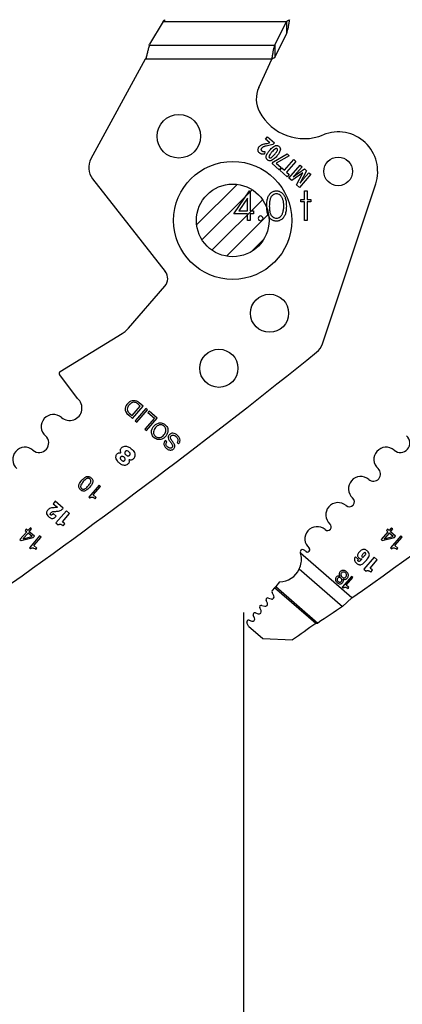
# Model space of a CAD drawing. Header units: inches. Extents: x 0.1 to 87.3, y 0.1 to 33.9.
# Tile 38 of 161: x 9.3 to 10.5, y 21.3 to 24.5. Entities that reach past the tile are written whole.
import ezdxf

# ---------------------------------------------------------------- set-up
doc = ezdxf.new("R2010")
doc.units = ezdxf.units.IN
doc.header["$MEASUREMENT"] = 0
for name, color, linetype in [('DIMENSIONS', 171, 'Continuous'), ('NOTES', 5, 'Continuous'), ('STATION_LINES', 231, 'Continuous')]:
    doc.layers.add(name, color=color, linetype=linetype)
doc.styles.add('SLDTEXTSTYLE0', font='TXT', dxfattribs={"width": 0.75})
doc.dimstyles.new('SLDDIMSTYLE3', dxfattribs={"dimtxt": 0.125, "dimasz": 0.13, "dimexe": 0, "dimexo": 0.0625, "dimgap": 0.03125, "dimtad": 0, "dimtih": 1, "dimtoh": 1, "dimdec": 4, "dimlfac": 1.333333, "dimrnd": 1e-09, "dimzin": 12, "dimdsep": 46, "dimtxsty": 'SLDTEXTSTYLE0', "dimsah": 1, "dimcen": 0.09, "dimadec": 0, "dimazin": 3, "dimtfac": 1, "dimtdec": 4, "dimtofl": 0, "dimtmove": 0, "dimatfit": 3, "dimfxl": 0, "dimfrac": 2, "dimtolj": 1, "dimtzin": 12, "dimarcsym": 0})

# ---------------------------------------------------------------- blocks, each defined once
blk = doc.blocks.new('SW_HATCH_7')
at = {"color": 0, "linetype": 'Continuous', "lineweight": 18}
for p, q in [((0, 0), (-0.1315, -0.1315)), ((0.0489, -0.0174), (-0.1141, -0.1804)), ((0.0828, -0.0498), (-0.0816, -0.2142)), ((0.1021, -0.0968), (-0.0347, -0.2336)), ((0.0869, -0.1782), (0.0468, -0.2184))]:
    blk.add_line(p, q, dxfattribs=at)
blk = doc.blocks.new('_D_6')
at = {"layer": 'DIMENSIONS'}
for p, q in [((1.8075, 22.5336), (1.8075, 18.1371)), ((31.7987, 22.2074), (31.7987, 18.1371)), ((1.8075, 18.2621), (17.0853, 18.2621)), ((31.7987, 18.2621), (17.7325, 18.2621))]:
    blk.add_line(p, q, dxfattribs=at)
for centre, start, end in [((17.3071, 18.2494), 153.4349, 206.5651), ((17.5106, 18.2494), 333.4349, 26.5651)]:
    blk.add_arc(centre, 0.2219, start, end, dxfattribs=at)
for points in [[(1.8075, 18.2621), (1.9375, 18.2421), (1.9375, 18.2821)], [(31.7987, 18.2621), (31.6687, 18.2821), (31.6687, 18.2421)]]:
    blk.add_solid(points, dxfattribs=at)
at = {"layer": 'DIMENSIONS', "insert": (17.1087, 18.3113), "char_height": 0.125, "attachment_point": 1, "style": 'SLDTEXTSTYLE0'}
blk.add_mtext('39.9883', dxfattribs=at)

msp = doc.modelspace()

# ---------------------------------------------------------------- linework, layer by layer
at = {"color": 7, "linetype": 'Continuous', "lineweight": 25}
for p, q in [((9.751965, 24.536415), (9.708283, 24.463582)), ((9.751965, 24.536415), (10.153635, 24.536415)), ((10.114809, 24.460026), (10.153635, 24.536415)), ((10.153635, 24.536415), (10.153635, 24.496483)), ((10.114809, 24.420094), (10.153635, 24.496483)), ((9.70733, 24.460026), (9.708283, 24.463582)), ((9.70733, 24.460026), (10.114809, 24.460026)), ((10.114809, 24.460026), (10.114809, 24.420094)), ((9.694378, 24.413855), (9.517517, 24.090133)), ((9.69688, 24.418433), (9.694378, 24.413855)), ((10.105574, 24.413855), (9.694378, 24.413855)), ((10.063132, 24.321719), (10.105574, 24.413855)), ((10.084731, 24.154504), (10.091275, 24.162039)), ((10.098808, 24.142279), (10.084731, 24.154504)), ((10.091275, 24.162039), (10.113866, 24.142421)), ((10.089857, 24.140357), (10.098461, 24.14188)), ((10.108454, 24.136189), (10.09101, 24.132496)), ((10.113866, 24.142421), (10.108454, 24.136189)), ((10.083197, 24.114431), (10.081898, 24.105436)), ((10.111105, 24.080483), (10.155176, 24.106546)), ((10.162337, 24.100327), (10.120013, 24.076101)), ((10.146757, 24.052678), (10.177044, 24.087555)), ((10.155176, 24.106546), (10.162337, 24.100327)), ((10.177044, 24.087555), (10.183894, 24.081606)), ((10.106222, 24.07486), (10.111105, 24.080483)), ((10.12941, 24.054723), (10.106222, 24.07486)), ((10.120013, 24.076101), (10.135954, 24.062258)), ((10.135954, 24.062258), (10.12941, 24.054723)), ((10.131479, 24.05282), (10.137978, 24.060302)), ((10.155881, 24.031629), (10.131479, 24.05282)), ((10.137978, 24.060302), (10.146757, 24.052678)), ((10.183894, 24.081606), (10.153606, 24.04673)), ((10.160854, 24.02731), (10.19764, 24.069669)), ((10.175091, 24.03106), (10.212227, 24.057001)), ((10.204032, 24.064118), (10.18662, 24.044068)), ((10.19764, 24.069669), (10.204032, 24.064118)), ((10.212227, 24.057001), (10.218507, 24.051547)), ((9.522824, 24.025438), (9.759163, 23.723242)), ((10.153606, 24.04673), (10.162379, 24.039112)), ((10.162379, 24.039112), (10.155881, 24.031629)), ((10.170183, 24.019208), (10.160854, 24.02731)), ((10.206428, 24.04455), (10.170183, 24.019208)), ((10.186077, 24.005405), (10.206561, 24.044435)), ((10.232193, 24.039662), (10.195407, 23.997303)), ((10.218507, 24.051547), (10.197438, 24.011562)), ((10.208956, 24.025281), (10.226066, 24.044983)), ((10.226066, 24.044983), (10.232193, 24.039662)), ((10.195407, 23.997303), (10.186077, 24.005405)), ((10.270145, 23.488597), (10.44302, 24.008551)), ((9.639364, 23.539013), (9.757938, 23.675552)), ((9.418068, 23.397865), (9.619345, 23.522049)), ((9.473792, 23.310376), (9.416019, 23.386965)), ((9.651264, 23.254828), (9.678137, 23.285772)), ((9.652699, 23.245752), (9.68733, 23.285629)), ((9.678137, 23.285772), (9.672257, 23.290878)), ((9.68733, 23.285629), (9.674817, 23.296496)), ((9.634621, 23.262054), (9.640657, 23.256209)), ((9.640407, 23.264409), (9.642331, 23.262585)), ((9.640657, 23.256209), (9.652699, 23.245752)), ((9.642331, 23.262585), (9.651264, 23.254828)), ((9.696274, 23.277862), (9.661643, 23.237985)), ((9.666946, 23.233379), (9.701577, 23.273257)), ((9.701577, 23.273257), (9.696274, 23.277862)), ((9.706448, 23.269022), (9.702566, 23.264552)), ((9.702566, 23.264552), (9.723676, 23.246219)), ((9.732869, 23.246077), (9.706448, 23.269022)), ((9.661643, 23.237985), (9.666946, 23.233379)), ((9.723676, 23.246219), (9.692928, 23.210812)), ((9.698239, 23.2062), (9.732869, 23.246077)), ((9.692928, 23.210812), (9.698239, 23.2062)), ((9.763985, 23.169584), (9.758958, 23.173949)), ((9.797412, 23.167009), (9.802439, 23.162643)), ((9.544292, 23.028609), (9.510809, 22.990053)), ((9.548916, 23.024593), (9.544292, 23.028609)), ((9.524924, 22.996966), (9.548916, 23.024593)), ((9.534928, 22.988279), (9.524924, 22.996966)), ((9.401858, 22.976055), (9.395125, 22.968301)), ((9.395125, 22.968301), (9.408642, 22.956562)), ((9.427677, 22.953634), (9.401858, 22.976055)), ((9.510809, 22.990053), (9.514346, 22.986981)), ((9.531721, 22.984586), (9.534928, 22.988279)), ((9.404829, 22.927992), (9.39519, 22.936363)), ((9.437893, 22.945243), (9.403828, 22.906016)), ((9.425004, 22.909589), (9.448196, 22.936295)), ((9.448196, 22.936295), (9.437893, 22.945243)), ((9.403828, 22.906016), (9.411247, 22.899573)), ((9.432424, 22.903146), (9.425004, 22.909589)), ((9.426846, 22.896723), (9.432424, 22.903146)), ((9.309167, 22.87674), (9.287065, 22.851289)), ((9.313518, 22.872961), (9.297564, 22.85459)), ((9.307498, 22.88536), (9.303948, 22.881272)), ((9.303948, 22.881272), (9.309167, 22.87674)), ((9.312715, 22.880826), (9.307498, 22.88536)), ((9.319853, 22.889044), (9.312715, 22.880826)), ((9.32646, 22.861722), (9.313518, 22.872961)), ((9.317065, 22.877045), (9.324849, 22.886009)), ((9.333975, 22.862348), (9.317065, 22.877045)), ((9.320597, 22.889803), (9.319853, 22.889044)), ((9.32445, 22.886457), (9.320597, 22.889803)), ((9.324849, 22.886009), (9.32445, 22.886457)), ((10.482917, 22.87674), (10.460815, 22.851289)), ((10.487268, 22.872961), (10.471314, 22.85459)), ((10.481248, 22.88536), (10.477698, 22.881272)), ((10.477698, 22.881272), (10.482917, 22.87674)), ((10.486465, 22.880826), (10.481248, 22.88536)), ((10.493603, 22.889044), (10.486465, 22.880826)), ((10.50021, 22.861722), (10.487268, 22.872961)), ((10.490815, 22.877045), (10.498599, 22.886009)), ((10.507725, 22.862348), (10.490815, 22.877045)), ((10.494347, 22.889803), (10.493603, 22.889044)), ((10.4982, 22.886457), (10.494347, 22.889803)), ((10.498599, 22.886009), (10.4982, 22.886457)), ((9.287065, 22.851289), (9.290763, 22.848077)), ((9.290763, 22.848077), (9.330104, 22.85789)), ((9.297248, 22.853994), (9.32646, 22.861722)), ((9.35092, 22.863465), (9.317437, 22.824909)), ((9.330104, 22.85789), (9.333975, 22.862348)), ((9.331553, 22.831824), (9.355544, 22.85945)), ((9.355544, 22.85945), (9.35092, 22.863465)), ((10.460815, 22.851289), (10.464513, 22.848077)), ((10.464513, 22.848077), (10.503854, 22.85789)), ((10.470998, 22.853994), (10.50021, 22.861722)), ((10.52467, 22.863465), (10.491187, 22.824909)), ((10.503854, 22.85789), (10.507725, 22.862348)), ((10.505303, 22.831824), (10.529294, 22.85945)), ((10.529294, 22.85945), (10.52467, 22.863465)), ((9.317437, 22.824909), (9.320974, 22.821838)), ((9.341557, 22.823136), (9.331553, 22.831824)), ((9.338349, 22.819443), (9.341557, 22.823136)), ((10.365991, 22.662077), (10.198927, 22.80716)), ((10.491187, 22.824909), (10.494724, 22.821838)), ((10.515307, 22.823136), (10.505303, 22.831824)), ((10.512099, 22.819443), (10.515307, 22.823136)), ((10.386892, 22.787246), (10.377307, 22.79557)), ((10.397846, 22.788743), (10.397957, 22.788646)), ((10.438102, 22.794076), (10.404231, 22.755074)), ((10.425288, 22.758625), (10.448348, 22.785178)), ((10.448348, 22.785178), (10.438102, 22.794076)), ((10.194717, 22.756142), (10.335501, 22.633882)), ((10.404231, 22.755074), (10.411608, 22.748668)), ((10.432666, 22.752219), (10.425288, 22.758625)), ((10.42712, 22.745833), (10.432666, 22.752219)), ((10.130741, 22.713584), (10.118155, 22.699091)), ((10.36461, 22.731738), (10.334448, 22.697007)), ((10.347161, 22.703237), (10.368773, 22.728123)), ((10.368773, 22.728123), (10.36461, 22.731738)), ((10.111865, 22.668794), (10.106203, 22.679608)), ((10.114497, 22.694879), (10.106976, 22.686219)), ((10.114497, 22.694879), (10.118155, 22.699091)), ((10.24832, 22.578663), (10.114497, 22.694879)), ((10.118155, 22.699091), (10.255287, 22.580001)), ((10.334448, 22.697007), (10.337632, 22.694242)), ((10.356174, 22.69541), (10.347161, 22.703237)), ((10.353285, 22.692083), (10.356174, 22.69541)), ((10.091185, 22.644866), (10.087044, 22.653235)), ((10.094297, 22.661425), (10.102875, 22.658407)), ((10.335501, 22.633882), (10.365991, 22.662077)), ((10.052407, 22.613337), (10.061495, 22.610389)), ((10.070406, 22.62065), (10.066197, 22.62927)), ((10.073325, 22.637479), (10.082292, 22.63457)), ((10.029993, 22.569451), (10.024326, 22.581056)), ((10.031454, 22.589264), (10.040543, 22.586316)), ((10.049454, 22.596577), (10.045278, 22.605129)), ((10.24832, 22.578663), (10.255287, 22.580001)), ((10.029993, 22.569451), (10.075749, 22.529715)), ((10.075749, 22.529715), (10.173001, 22.525131))]:
    msp.add_line(p, q, dxfattribs=at)
at = {"color": 7, "linetype": 'Continuous', "flags": 128}
for points in [[(10.033171, 23.985878), (10.034876, 23.985878), (10.034876, 23.985878), (10.034876, 23.920975), (10.034876, 23.920975), (10.045693, 23.920975), (10.045693, 23.920975), (10.045693, 23.911359), (10.045693, 23.911359), (10.034876, 23.911359), (10.034876, 23.911359), (10.034876, 23.889725), (10.034876, 23.889725), (10.026463, 23.889725), (10.026463, 23.889725), (10.026463, 23.911359), (10.026463, 23.911359), (9.981992, 23.911359), (9.981992, 23.911359), (10.033167, 23.985878)], [(10.026469, 23.920975), (10.026463, 23.96169), (10.026463, 23.96169), (9.998518, 23.920975), (9.998518, 23.920975), (10.026463, 23.920975)], [(10.08897, 23.936562), (10.089019, 23.941069), (10.089207, 23.945314), (10.089526, 23.949314), (10.089958, 23.953032), (10.090503, 23.956488), (10.091197, 23.95968), (10.092005, 23.96261), (10.092925, 23.965277), (10.093958, 23.967737), (10.095104, 23.970047), (10.096362, 23.972188), (10.097714, 23.974197), (10.09916, 23.976038), (10.1007, 23.977728), (10.102353, 23.979249), (10.104118, 23.980639), (10.105959, 23.981859), (10.107855, 23.98293), (10.10979, 23.983831), (10.111799, 23.984564), (10.113846, 23.985146), (10.11595, 23.985559), (10.118091, 23.985803), (10.120307, 23.985878), (10.120307, 23.985878), (10.122541, 23.985803), (10.124739, 23.985559), (10.126861, 23.985146), (10.128945, 23.984564), (10.130974, 23.983831), (10.132946, 23.98293), (10.13488, 23.981859), (10.136739, 23.98062), (10.138523, 23.97923), (10.140232, 23.977653), (10.141828, 23.975925), (10.143331, 23.974047), (10.144739, 23.971981), (10.146054, 23.969765), (10.147256, 23.96738), (10.148383, 23.964826), (10.149378, 23.962084), (10.150261, 23.959117), (10.150993, 23.955924), (10.151594, 23.952506), (10.152064, 23.948863), (10.152402, 23.944975), (10.152589, 23.940881), (10.152665, 23.936562), (10.152665, 23.936562), (10.152589, 23.932261), (10.152402, 23.928186), (10.152064, 23.924317), (10.151613, 23.920693), (10.151012, 23.917294), (10.15028, 23.91412), (10.149434, 23.911153), (10.148439, 23.908429), (10.147331, 23.905894), (10.146129, 23.903528), (10.144833, 23.901312), (10.143425, 23.899246), (10.141922, 23.897349), (10.140307, 23.895622), (10.138598, 23.894044), (10.136795, 23.892635), (10.134917, 23.891396), (10.132983, 23.890307), (10.130992, 23.889405), (10.128964, 23.888654), (10.12688, 23.888072), (10.124739, 23.887659), (10.122541, 23.887396), (10.120307, 23.887321), (10.120307, 23.887321), (10.118091, 23.887396), (10.11595, 23.88764), (10.113846, 23.888053), (10.111818, 23.888617), (10.109827, 23.88933), (10.107893, 23.890232), (10.106015, 23.891283), (10.104193, 23.892485), (10.102447, 23.893856), (10.100794, 23.895377), (10.099254, 23.897068), (10.097808, 23.898927), (10.096456, 23.900917), (10.095198, 23.903077), (10.094033, 23.905406), (10.092982, 23.907885), (10.092043, 23.91057), (10.091216, 23.913519), (10.09054, 23.91673), (10.089977, 23.920186), (10.089526, 23.923885), (10.089207, 23.927867), (10.089019, 23.932092), (10.088963, 23.936562)], [(10.097389, 23.9366), (10.097414, 23.932844), (10.097564, 23.929313), (10.097789, 23.926008), (10.09809, 23.922965), (10.098503, 23.920148), (10.098991, 23.917557), (10.099573, 23.915209), (10.100249, 23.913106), (10.101019, 23.911171), (10.101865, 23.909369), (10.102785, 23.907678), (10.103799, 23.90612), (10.104907, 23.904673), (10.10609, 23.90334), (10.107367, 23.902138), (10.108719, 23.901049), (10.111574, 23.899246), (10.114504, 23.897969), (10.117508, 23.897199), (10.120588, 23.896936), (10.120588, 23.896936), (10.123687, 23.89718), (10.126692, 23.89795), (10.129584, 23.89919), (10.132382, 23.900955), (10.133716, 23.902026), (10.134955, 23.903209), (10.136119, 23.904542), (10.137209, 23.905988), (10.138204, 23.907547), (10.139124, 23.909256), (10.13995, 23.911077), (10.140702, 23.913031), (10.140702, 23.913031), (10.141528, 23.915547), (10.14226, 23.918176), (10.142861, 23.920937), (10.143368, 23.92381), (10.143744, 23.926815), (10.144026, 23.929951), (10.144195, 23.933219), (10.144251, 23.9366), (10.144251, 23.9366), (10.144195, 23.93998), (10.144063, 23.94321), (10.1438, 23.946271), (10.143462, 23.949182), (10.143012, 23.951943), (10.142486, 23.954535), (10.141828, 23.956976), (10.141096, 23.959267), (10.14027, 23.961408), (10.139368, 23.96338), (10.138392, 23.96522), (10.13734, 23.966911), (10.136213, 23.968451), (10.134993, 23.96984), (10.133716, 23.97108), (10.132363, 23.972169), (10.129528, 23.973953), (10.126635, 23.975249), (10.123649, 23.976), (10.120588, 23.976263), (10.120588, 23.976263), (10.11749, 23.976), (10.114466, 23.975249), (10.111555, 23.973953), (10.108719, 23.972169), (10.107367, 23.971099), (10.106109, 23.969897), (10.104926, 23.968563), (10.103836, 23.967117), (10.102822, 23.965558), (10.101883, 23.963868), (10.101038, 23.962065), (10.100268, 23.960131), (10.099592, 23.958028), (10.09901, 23.95568), (10.098503, 23.953107), (10.098109, 23.950271), (10.097789, 23.94721), (10.097564, 23.943924), (10.097414, 23.940374), (10.097376, 23.9366)], [(10.211563, 23.985878), (10.219972, 23.985878), (10.219972, 23.985878), (10.219972, 23.958234), (10.219972, 23.958234), (10.231992, 23.958234), (10.231992, 23.958234), (10.231992, 23.949821), (10.231992, 23.949821), (10.219972, 23.949821), (10.219972, 23.949821), (10.219972, 23.889725), (10.219972, 23.889725), (10.211559, 23.889725), (10.211559, 23.889725), (10.211559, 23.949821), (10.211559, 23.949821), (10.19954, 23.949821), (10.19954, 23.949821), (10.19954, 23.958234), (10.19954, 23.958234), (10.211559, 23.958234), (10.211559, 23.958234), (10.211559, 23.985878)]]:
    msp.add_lwpolyline(points, dxfattribs=at)
at = {"color": 7, "linetype": 'Continuous', "lineweight": 25}
for centre, radius in [((9.80327, 24.163278), 0.070866), ((10.321172, 24.049091), 0.046506), ((9.978386, 23.889725), 0.191929), ((9.978386, 23.889725), 0.11811), ((9.978386, 23.889725), 0.11811), ((10.098025, 23.587759), 0.062008), ((9.933357, 23.408696), 0.062008)]:
    msp.add_circle(centre, radius, dxfattribs=at)
for centre, radius, start, end in [((10.143489, 24.284702), 0.088473, 155.26684, 207.882045), ((10.210556, 24.320186), 0.164349, 207.882045, 292.189315), ((10.321135, 24.049076), 0.128445, 341.609021, 112.189315), ((9.569342, 24.061819), 0.059055, 151.350586, 218.027907), ((9.729624, 23.70014), 0.0375, 319.028, 38.028), ((10.214106, 23.507229), 0.059055, 308.881055, 341.608983), ((-2.723057, 39.551282), 20.669291, 305.2028857, 308.8810553), ((-1.549307, 39.551282), 20.669291, 305.2028857, 308.8810553), ((9.422006, 23.391482), 0.0075, 121.673975, 217.028), ((9.448232, 23.27925), 0.040276, 229.028, 50.607842), ((9.664472, 23.269023), 0.037188, 132.547876, 156.876607), ((9.664327, 23.269071), 0.029971, 137.352024, 158.412712), ((9.656524, 23.278784), 0.024634, 89.592626, 134.279063), ((9.663282, 23.272189), 0.027136, 112.129234, 140.700619), ((9.657992, 23.282889), 0.015257, 54.26264, 108.860564), ((9.656725, 23.276309), 0.027108, 48.132573, 90.054941), ((9.635044, 23.250998), 0.054545, 46.98188, 54.26264), ((9.395764, 23.218833), 0.039744, 49.028, 229.028), ((9.648128, 23.276002), 0.019416, 156.876607, 225.920298), ((9.650216, 23.275219), 0.014597, 160.475395, 227.778029), ((9.349491, 23.16555), 0.030827, 229.028, 49.028), ((10.523241, 23.16555), 0.030827, 229.028, 49.028), ((9.303218, 23.112267), 0.039744, 49.028, 229.028), ((9.6133, 23.135179), 0.001239, 264.786771, 22.619407), ((10.476968, 23.112267), 0.039744, 49.028, 229.028), ((9.642122, 23.110154), 0.001038, 70.167736, 207.840326), ((10.435633, 23.064668), 0.023297, 229.028, 49.028), ((10.394297, 23.01707), 0.039744, 49.028, 229.028), ((10.320532, 22.932129), 0.039744, 49.028, 229.028), ((10.357415, 22.9746), 0.016506, 229.028, 49.028), ((10.286554, 22.893003), 0.012077, 229.028, 49.028), ((10.252575, 22.853877), 0.039744, 49.028, 229.028), ((9.297665, 22.854155), 0.000447, 103.023108, 201.171539), ((10.471415, 22.854155), 0.000447, 103.023108, 201.171539), ((10.205475, 22.811469), 0.0075, 62.743978, 197.256954), ((10.127817, 22.787345), 0.073819, 15.570885, 17.256954), ((10.190154, 22.781728), 0.040955, 49.32279, 62.743978), ((10.221695, 22.818318), 0.007352, 228.766566, 49.028), ((10.127817, 22.787345), 0.073819, 272.269821, 334.995636), ((10.111435, 22.682347), 0.005906, 139.028, 207.632405), ((10.084569, 22.641592), 0.007382, 252.028, 26.329611), ((10.092337, 22.655854), 0.005906, 70.613927, 206.331312), ((10.105325, 22.66537), 0.007382, 250.615669, 27.634436), ((10.050584, 22.60772), 0.005906, 72.026628, 206.028), ((10.063773, 22.617411), 0.007382, 252.028646, 26.028), ((10.071503, 22.631862), 0.005906, 72.028, 206.028), ((17.713674, 11.563333), 13.303928, 123.6822109, 124.0983679), ((10.029632, 22.583647), 0.005906, 72.028, 206.028), ((10.042821, 22.593338), 0.007382, 252.028, 26.028), ((19.070397, 10.086227), 15.293462, 125.2294904, 125.5756773)]:
    msp.add_arc(centre, radius, start, end, dxfattribs=at)
at = {"color": 7, "linetype": 'Continuous'}
msp.add_arc((10.069131, 23.896335), 0.007813, 90.000427, 89.999573, dxfattribs=at)
at = {"color": 7, "linetype": 'Continuous', "lineweight": 25}
msp.add_ellipse((9.75211, 24.542655), major_axis=(0.007599, 0.014703), ratio=0.17572799, start_param=4.36662987, end_param=4.57088991, dxfattribs=at)
for points, knots in [([(9.753596, 24.539259), (9.754317, 24.539716), (9.756072, 24.540827), (9.757879, 24.541962), (9.758962, 24.542632), (9.758998, 24.542655)], [0, 0, 0, 0, 0.40259698, 0.98008595, 1, 1, 1, 1]), ([(10.16287, 24.542655), (10.16186, 24.541951), (10.159819, 24.540528), (10.156741, 24.538418), (10.154673, 24.537084), (10.153635, 24.536415)], [0, 0, 0, 0, 0.32817332, 0.66290846, 1, 1, 1, 1]), ([(10.16287, 24.542655), (10.162082, 24.538592), (10.160507, 24.530468), (10.157432, 24.514736), (10.155139, 24.503713), (10.153635, 24.496483)], [0, 0, 0, 0, 0.255975, 0.51194999, 1, 1, 1, 1]), ([(9.70733, 24.460026), (9.706737, 24.457793), (9.705157, 24.451841), (9.702594, 24.441766), (9.699702, 24.430079), (9.697802, 24.422239), (9.69688, 24.418433)], [0, 0, 0, 0, 0.17003575, 0.45315745, 0.73451498, 1, 1, 1, 1]), ([(10.105574, 24.413855), (10.106362, 24.417917), (10.107937, 24.426041), (10.111012, 24.441773), (10.113305, 24.452796), (10.114809, 24.460026)], [0, 0, 0, 0, 0.25597499, 0.51194999, 1, 1, 1, 1]), ([(10.105574, 24.413855), (10.106584, 24.414559), (10.108625, 24.415981), (10.111703, 24.418092), (10.113771, 24.419425), (10.114809, 24.420094)], [0, 0, 0, 0, 0.32817332, 0.66290846, 1, 1, 1, 1]), ([(10.06101, 24.115496), (10.060725, 24.116817), (10.060208, 24.119214), (10.060709, 24.121607), (10.060934, 24.122682)], [0, 0, 0, 0, 0.55076873, 1, 1, 1, 1]), ([(10.060934, 24.122682), (10.061423, 24.124079), (10.062329, 24.126663), (10.064044, 24.128791), (10.064832, 24.129769)], [0, 0, 0, 0, 0.54055502, 1, 1, 1, 1]), ([(10.064832, 24.129769), (10.065792, 24.130797), (10.067472, 24.132598), (10.069509, 24.133976), (10.070384, 24.134568)], [0, 0, 0, 0, 0.57074644, 1, 1, 1, 1]), ([(10.072528, 24.124916), (10.07182, 24.124049), (10.070671, 24.122643), (10.070406, 24.120867), (10.070304, 24.120185)], [0, 0, 0, 0, 0.61629744, 1, 1, 1, 1]), ([(10.070304, 24.120185), (10.070327, 24.119792), (10.070372, 24.119015), (10.070904, 24.117666), (10.071628, 24.116925), (10.072083, 24.11646)], [0, 0, 0, 0, 0.27649586, 0.54660284, 1, 1, 1, 1]), ([(10.070384, 24.134568), (10.071592, 24.13525), (10.073828, 24.136513), (10.076259, 24.137339), (10.077377, 24.137718)], [0, 0, 0, 0, 0.54008047, 1, 1, 1, 1]), ([(10.07588, 24.127798), (10.0752, 24.127329), (10.073978, 24.126487), (10.072973, 24.125398), (10.072528, 24.124916)], [0, 0, 0, 0, 0.55720746, 1, 1, 1, 1]), ([(10.080475, 24.129875), (10.079532, 24.129541), (10.077941, 24.128976), (10.076477, 24.128139), (10.07588, 24.127798)], [0, 0, 0, 0, 0.5924868, 1, 1, 1, 1]), ([(10.077377, 24.137718), (10.079331, 24.138231), (10.083448, 24.13931), (10.08765, 24.139996), (10.089857, 24.140357)], [0, 0, 0, 0, 0.474511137, 1, 1, 1, 1]), ([(10.09101, 24.132496), (10.088617, 24.131977), (10.085078, 24.131211), (10.081601, 24.130202), (10.080475, 24.129875)], [0, 0, 0, 0, 0.676201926, 1, 1, 1, 1]), ([(10.087623, 24.099504), (10.088956, 24.102889), (10.091668, 24.10977), (10.09646, 24.115406), (10.098894, 24.11827)], [0, 0, 0, 0, 0.49188875, 1, 1, 1, 1]), ([(10.098894, 24.11827), (10.102046, 24.121836), (10.107003, 24.127447), (10.113551, 24.130991), (10.115937, 24.132283)], [0, 0, 0, 0, 0.63564497, 1, 1, 1, 1]), ([(10.116426, 24.122559), (10.114596, 24.121132), (10.110687, 24.118086), (10.107434, 24.114345), (10.105704, 24.112356)], [0, 0, 0, 0, 0.4682096, 1, 1, 1, 1]), ([(10.115937, 24.132283), (10.117262, 24.132712), (10.11979, 24.133532), (10.123496, 24.133292), (10.126638, 24.13212), (10.128268, 24.130856), (10.129112, 24.130202)], [0, 0, 0, 0, 0.29460514, 0.56248034, 0.7734345, 1, 1, 1, 1]), ([(10.122848, 24.122989), (10.122378, 24.123308), (10.121423, 24.123958), (10.119678, 24.123963), (10.118, 24.12346), (10.116981, 24.122876), (10.116426, 24.122559)], [0, 0, 0, 0, 0.24192939, 0.49179115, 0.72308184, 1, 1, 1, 1]), ([(10.132761, 24.117367), (10.131431, 24.114003), (10.128717, 24.107138), (10.123928, 24.101517), (10.121486, 24.098651)], [0, 0, 0, 0, 0.49012506, 1, 1, 1, 1]), ([(10.123373, 24.116602), (10.123662, 24.11733), (10.124183, 24.118645), (10.124277, 24.120531), (10.123789, 24.122017), (10.123164, 24.122662), (10.122848, 24.122989)], [0, 0, 0, 0, 0.3392516, 0.61291127, 0.80449394, 1, 1, 1, 1]), ([(10.129112, 24.130202), (10.130036, 24.129269), (10.13184, 24.127448), (10.133126, 24.124023), (10.133391, 24.120607), (10.132978, 24.118483), (10.132761, 24.117367)], [0, 0, 0, 0, 0.27724286, 0.54085666, 0.75871017, 1, 1, 1, 1]), ([(10.0651, 24.109398), (10.06408, 24.110407), (10.062298, 24.112171), (10.061396, 24.1145), (10.06101, 24.115496)], [0, 0, 0, 0, 0.57211002, 1, 1, 1, 1]), ([(10.069779, 24.106387), (10.068877, 24.106836), (10.067206, 24.107667), (10.065764, 24.108852), (10.0651, 24.109398)], [0, 0, 0, 0, 0.53926731, 1, 1, 1, 1]), ([(10.074672, 24.10511), (10.073734, 24.105247), (10.072053, 24.105491), (10.070475, 24.106113), (10.069779, 24.106387)], [0, 0, 0, 0, 0.55848609, 1, 1, 1, 1]), ([(10.072083, 24.11646), (10.072846, 24.115912), (10.07425, 24.114905), (10.07594, 24.114574), (10.076711, 24.114423)], [0, 0, 0, 0, 0.54412722, 1, 1, 1, 1]), ([(10.081898, 24.105436), (10.080373, 24.105251), (10.077969, 24.104959), (10.075554, 24.10507), (10.074672, 24.10511)], [0, 0, 0, 0, 0.63493448, 1, 1, 1, 1]), ([(10.076711, 24.114423), (10.077841, 24.114319), (10.080003, 24.114119), (10.082165, 24.11433), (10.083197, 24.114431)], [0, 0, 0, 0, 0.52242521, 1, 1, 1, 1]), ([(10.091247, 24.0866), (10.090322, 24.087535), (10.088517, 24.089362), (10.087238, 24.092804), (10.086984, 24.09624), (10.087402, 24.098379), (10.087623, 24.099504)], [0, 0, 0, 0, 0.2761883, 0.53952927, 0.75779867, 1, 1, 1, 1]), ([(10.10438, 24.084525), (10.103059, 24.084096), (10.100539, 24.083278), (10.096844, 24.083519), (10.093712, 24.084688), (10.092088, 24.085948), (10.091247, 24.0866)], [0, 0, 0, 0, 0.29466248, 0.56253467, 0.77347936, 1, 1, 1, 1]), ([(10.097058, 24.100229), (10.096772, 24.099491), (10.096259, 24.098163), (10.096152, 24.096276), (10.096615, 24.094796), (10.097227, 24.094159), (10.097534, 24.09384)], [0, 0, 0, 0, 0.343652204, 0.618930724, 0.808830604, 1, 1, 1, 1]), ([(10.105704, 24.112356), (10.103564, 24.109895), (10.100284, 24.106123), (10.097889, 24.101749), (10.097058, 24.100229)], [0, 0, 0, 0, 0.65259628, 1, 1, 1, 1]), ([(10.097534, 24.09384), (10.098006, 24.093517), (10.098963, 24.092864), (10.10071, 24.09285), (10.102381, 24.09335), (10.103391, 24.093934), (10.10394, 24.094252)], [0, 0, 0, 0, 0.2440077, 0.49445737, 0.72495134, 1, 1, 1, 1]), ([(10.10394, 24.094252), (10.10577, 24.095689), (10.10969, 24.098767), (10.112959, 24.102533), (10.114702, 24.104542)], [0, 0, 0, 0, 0.46668526, 1, 1, 1, 1]), ([(10.121486, 24.098651), (10.118313, 24.095053), (10.113335, 24.089408), (10.106764, 24.085825), (10.10438, 24.084525)], [0, 0, 0, 0, 0.637268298, 1, 1, 1, 1]), ([(10.114702, 24.104542), (10.116841, 24.107), (10.120111, 24.110759), (10.122534, 24.1151), (10.123373, 24.116602)], [0, 0, 0, 0, 0.65394626, 1, 1, 1, 1]), ([(10.183749, 24.040829), (10.182553, 24.039526), (10.179609, 24.036319), (10.176649, 24.033128), (10.174892, 24.031233)], [0, 0, 0, 0, 0.40642518, 1, 1, 1, 1]), ([(10.18662, 24.044068), (10.186118, 24.043496), (10.185167, 24.042411), (10.184204, 24.041337), (10.183749, 24.040829)], [0, 0, 0, 0, 0.52750281, 1, 1, 1, 1]), ([(10.197637, 24.011389), (10.200176, 24.014582), (10.203894, 24.019258), (10.207737, 24.023831), (10.208956, 24.025281)], [0, 0, 0, 0, 0.68292384, 1, 1, 1, 1]), ([(9.619345, 23.522049), (9.623449, 23.524822), (9.630747, 23.529753), (9.636741, 23.536194), (9.639364, 23.539013)], [0, 0, 0, 0, 0.56234549, 1, 1, 1, 1]), ([(9.723009, 23.183022), (9.725097, 23.181453), (9.729054, 23.178479), (9.736072, 23.176508), (9.74405, 23.176691), (9.7527, 23.180116), (9.760632, 23.186988), (9.766327, 23.195807), (9.768502, 23.204847), (9.767582, 23.212792), (9.764585, 23.219393), (9.759501, 23.225042), (9.753196, 23.229284), (9.746241, 23.231325), (9.738247, 23.231121), (9.729604, 23.227698), (9.721671, 23.220822), (9.715978, 23.212007), (9.713796, 23.202965), (9.714731, 23.195041), (9.717665, 23.188369), (9.721163, 23.184869), (9.723009, 23.183022)], [0, 0, 0, 0, 0.0463655, 0.08789563, 0.12754736, 0.18740357, 0.24999321, 0.31261792, 0.37248754, 0.41214124, 0.45367136, 0.50003678, 0.54639776, 0.58791769, 0.62756057, 0.6874203, 0.75004357, 0.81263178, 0.8724781, 0.91211902, 0.95363895, 1, 1, 1, 1]), ([(9.755408, 23.220329), (9.756801, 23.21892), (9.759429, 23.216262), (9.761422, 23.21111), (9.761718, 23.205056), (9.759635, 23.19831), (9.755189, 23.191716), (9.74928, 23.186388), (9.742901, 23.183389), (9.736853, 23.182818), (9.731522, 23.184127), (9.72672, 23.187293), (9.722913, 23.191604), (9.720871, 23.196698), (9.720588, 23.202766), (9.722661, 23.209504), (9.727107, 23.216103), (9.733016, 23.221428), (9.739404, 23.224434), (9.745439, 23.224989), (9.75082, 23.223739), (9.753818, 23.22151), (9.755408, 23.220329)], [0, 0, 0, 0, 0.04630554, 0.08734223, 0.12688295, 0.1874353, 0.25004552, 0.31261068, 0.37314308, 0.41267962, 0.45371554, 0.50002108, 0.54629916, 0.58732818, 0.62686858, 0.68740892, 0.74997556, 0.81258726, 0.87314755, 0.91269214, 0.95372192, 1, 1, 1, 1]), ([(9.802439, 23.162643), (9.80347, 23.163982), (9.805419, 23.166513), (9.807488, 23.172216), (9.806963, 23.179817), (9.802257, 23.187488), (9.795728, 23.193411), (9.788189, 23.197254), (9.781288, 23.197939), (9.776172, 23.196132), (9.772865, 23.193557), (9.770398, 23.19037), (9.768245, 23.185263), (9.769627, 23.17759), (9.773157, 23.172673), (9.775007, 23.170097)], [0, 0, 0, 0, 0.05867606, 0.11093973, 0.20843947, 0.31230943, 0.41739076, 0.51304424, 0.60383393, 0.64959782, 0.69928843, 0.74795233, 0.78905, 0.88945226, 1, 1, 1, 1]), ([(9.783662, 23.169343), (9.781537, 23.172061), (9.778705, 23.175684), (9.776262, 23.180747), (9.775719, 23.183767), (9.776401, 23.186584), (9.778098, 23.188802), (9.780258, 23.19052), (9.783122, 23.191524), (9.786548, 23.19128), (9.791547, 23.189095), (9.7961, 23.185296), (9.799459, 23.180276), (9.800769, 23.175831), (9.800284, 23.171006), (9.798408, 23.168395), (9.797412, 23.167009)], [0, 0, 0, 0, 0.1651208, 0.22009458, 0.26880526, 0.30926709, 0.35545931, 0.40041604, 0.44027049, 0.4984822, 0.5603391, 0.70038261, 0.77628981, 0.84787089, 0.91926665, 1, 1, 1, 1]), ([(9.614444, 23.135655), (9.614035, 23.136982), (9.613215, 23.139643), (9.613192, 23.143586), (9.614354, 23.147351), (9.617259, 23.150724), (9.621551, 23.153784), (9.628911, 23.156593), (9.639031, 23.15381), (9.649951, 23.146634), (9.658679, 23.137505), (9.661121, 23.12708), (9.66006, 23.120223), (9.657027, 23.115375), (9.653849, 23.112419), (9.650237, 23.110485), (9.6463, 23.110048), (9.643718, 23.110778), (9.642474, 23.11113)], [0, 0, 0, 0, 0.04026615, 0.08072727, 0.11269397, 0.15275404, 0.20744373, 0.26557386, 0.3755862, 0.49301684, 0.64966827, 0.72475992, 0.79740882, 0.84488385, 0.88865152, 0.92235478, 0.96258481, 1, 1, 1, 1]), ([(9.758958, 23.173949), (9.757812, 23.172312), (9.755672, 23.169253), (9.75449, 23.163887), (9.755189, 23.158753), (9.758388, 23.152334), (9.764893, 23.146037), (9.773219, 23.142392), (9.780066, 23.142722), (9.784819, 23.144969), (9.788394, 23.148598), (9.79105, 23.15431), (9.789078, 23.162099), (9.785544, 23.166827), (9.783662, 23.169343)], [0, 0, 0, 0, 0.07411221, 0.13850794, 0.20009337, 0.26436048, 0.40329891, 0.53064568, 0.59129078, 0.6541435, 0.72252975, 0.7784945, 0.88210196, 1, 1, 1, 1]), ([(9.775007, 23.170097), (9.777142, 23.167378), (9.779974, 23.163772), (9.782605, 23.158876), (9.783314, 23.15604), (9.782836, 23.153392), (9.781288, 23.151368), (9.779355, 23.149796), (9.776806, 23.14879), (9.773722, 23.148848), (9.769171, 23.150653), (9.765149, 23.153972), (9.762257, 23.158276), (9.7613, 23.162008), (9.761828, 23.166), (9.763231, 23.168332), (9.763985, 23.169584)], [0, 0, 0, 0, 0.1829476, 0.24266996, 0.29400236, 0.33486974, 0.38072853, 0.42592378, 0.46594629, 0.52361882, 0.58453085, 0.72311839, 0.7925197, 0.85683483, 0.92315096, 1, 1, 1, 1]), ([(9.641205, 23.109669), (9.641464, 23.108626), (9.642017, 23.106408), (9.641579, 23.103168), (9.640435, 23.099993), (9.637767, 23.09713), (9.633909, 23.09443), (9.627208, 23.091722), (9.618312, 23.094632), (9.609971, 23.099981), (9.603638, 23.10663), (9.599279, 23.113384), (9.598451, 23.120274), (9.599716, 23.125919), (9.602274, 23.130232), (9.605784, 23.132706), (9.609472, 23.133939), (9.611965, 23.133945), (9.613188, 23.133948)], [0, 0, 0, 0, 0.03551394, 0.07552623, 0.10667373, 0.14651414, 0.20292244, 0.26373745, 0.3791866, 0.49259587, 0.59512532, 0.68270469, 0.75476926, 0.81942303, 0.87269694, 0.91744517, 0.95948661, 1, 1, 1, 1]), ([(9.640782, 23.137172), (9.642314, 23.135635), (9.644562, 23.133379), (9.645164, 23.129633), (9.644551, 23.127617), (9.643423, 23.125995), (9.641777, 23.124521), (9.639615, 23.123619), (9.63706, 23.12358), (9.634244, 23.124664), (9.631459, 23.126715), (9.629058, 23.129183), (9.62768, 23.131843), (9.627462, 23.134331), (9.62809, 23.136514), (9.629297, 23.138302), (9.63073, 23.139624), (9.632665, 23.140497), (9.636476, 23.14038), (9.63904, 23.13847), (9.640782, 23.137172)], [0, 0, 0, 0, 0.1210946, 0.17767789, 0.20711263, 0.24018068, 0.2900797, 0.33218989, 0.37188272, 0.43400925, 0.50157019, 0.56975234, 0.63063177, 0.6693568, 0.7104366, 0.75861476, 0.79170028, 0.82127422, 0.87854815, 1, 1, 1, 1]), ([(9.625336, 23.119261), (9.626055, 23.118567), (9.627456, 23.117214), (9.628875, 23.114701), (9.629122, 23.112307), (9.628495, 23.110494), (9.627462, 23.109034), (9.626001, 23.107703), (9.624097, 23.106903), (9.621859, 23.1069), (9.619407, 23.107919), (9.616972, 23.109784), (9.614752, 23.111935), (9.613369, 23.114093), (9.612949, 23.115985), (9.613055, 23.117466), (9.613655, 23.118996), (9.614652, 23.120391), (9.615879, 23.121539), (9.617678, 23.122412), (9.620196, 23.122381), (9.622935, 23.121167), (9.624525, 23.119905), (9.625336, 23.119261)], [0, 0, 0, 0, 0.06245523, 0.12165293, 0.17736683, 0.20686447, 0.24004889, 0.28862392, 0.32886057, 0.36646716, 0.42580497, 0.49132204, 0.55799359, 0.61924838, 0.64828272, 0.67799692, 0.71091731, 0.74993664, 0.784652, 0.81519875, 0.87310589, 0.93524754, 1, 1, 1, 1]), ([(9.483748, 23.013556), (9.48517, 23.012456), (9.487779, 23.010439), (9.492311, 23.009038), (9.496591, 23.009177), (9.504754, 23.012058), (9.513714, 23.021941), (9.522242, 23.032205), (9.523934, 23.040664), (9.523477, 23.044926), (9.521422, 23.04918), (9.517915, 23.052901), (9.513739, 23.055853), (9.509238, 23.057292), (9.504954, 23.057147), (9.496816, 23.054285), (9.487853, 23.0444), (9.479318, 23.034148), (9.477609, 23.025661), (9.478071, 23.021404), (9.480095, 23.017112), (9.482458, 23.014811), (9.483748, 23.013556)], [0, 0, 0, 0, 0.03785242, 0.06940235, 0.09827598, 0.12716469, 0.25026147, 0.37286439, 0.40171768, 0.43057696, 0.46212371, 0.499976, 0.53784876, 0.56940436, 0.59826457, 0.62711549, 0.74971452, 0.87280743, 0.90169377, 0.93056833, 0.9621271, 1, 1, 1, 1]), ([(9.514254, 23.048684), (9.515081, 23.047842), (9.516627, 23.046267), (9.5176, 23.04312), (9.517402, 23.040004), (9.515274, 23.033821), (9.508701, 23.026255), (9.502124, 23.018686), (9.496324, 23.015734), (9.493261, 23.015096), (9.490041, 23.015654), (9.487184, 23.017512), (9.484943, 23.020081), (9.483939, 23.023191), (9.484142, 23.026313), (9.486252, 23.032469), (9.492824, 23.040042), (9.499394, 23.047611), (9.505219, 23.050584), (9.508276, 23.051217), (9.511529, 23.050695), (9.513304, 23.049385), (9.514254, 23.048684)], [0, 0, 0, 0, 0.03371816, 0.06300394, 0.09201812, 0.12277789, 0.25038489, 0.37730348, 0.40801074, 0.43700191, 0.46628209, 0.5, 0.53371791, 0.56299809, 0.59198926, 0.62269652, 0.74961511, 0.87722211, 0.90798188, 0.93699606, 0.96628184, 1, 1, 1, 1]), ([(9.514346, 22.986981), (9.515436, 22.987739), (9.517469, 22.989154), (9.521078, 22.989793), (9.526212, 22.9889), (9.529414, 22.986393), (9.531721, 22.984586)], [0, 0, 0, 0, 0.20439566, 0.38146209, 0.55427119, 1, 1, 1, 1]), ([(9.392065, 22.954927), (9.390056, 22.954678), (9.385959, 22.954169), (9.380809, 22.951348), (9.376829, 22.947455), (9.373731, 22.943213), (9.372427, 22.937549), (9.37488, 22.931168), (9.379422, 22.926549), (9.383939, 22.923011), (9.38751, 22.921127), (9.39088, 22.920187), (9.393006, 22.920382), (9.394016, 22.920475)], [0, 0, 0, 0, 0.10521622, 0.21445245, 0.29904344, 0.39563505, 0.48592189, 0.58969484, 0.73702525, 0.82043506, 0.88911691, 0.94731576, 1, 1, 1, 1]), ([(9.39519, 22.936363), (9.39492, 22.936052), (9.394532, 22.935605), (9.394092, 22.935098), (9.393898, 22.934875), (9.393813, 22.934777), (9.393775, 22.934734), (9.393759, 22.934715), (9.393752, 22.934707), (9.393749, 22.934703), (9.393747, 22.934702), (9.393746, 22.934701), (9.39313, 22.933991), (9.392013, 22.932823), (9.39042, 22.931666), (9.389208, 22.931195), (9.388333, 22.931097), (9.387266, 22.931294), (9.386128, 22.932059), (9.385303, 22.933213), (9.385169, 22.93436), (9.385344, 22.935327), (9.386252, 22.937376), (9.388321, 22.939859), (9.391819, 22.942306), (9.394465, 22.94257), (9.395835, 22.942706)], [0, 0, 0, 0, 0.04367686, 0.06288245, 0.07132896, 0.07504452, 0.07667918, 0.0773984, 0.07771485, 0.07785408, 0.07791534, 0.0779423, 0.07796348, 0.17782687, 0.24906628, 0.28494846, 0.31478251, 0.34134291, 0.39861402, 0.45608643, 0.48542326, 0.51887393, 0.55932649, 0.72216069, 0.85620196, 1, 1, 1, 1]), ([(9.403301, 22.955562), (9.401204, 22.955443), (9.397459, 22.95523), (9.393714, 22.95502), (9.392065, 22.954927)], [0, 0, 0, 0, 0.55988505, 1, 1, 1, 1]), ([(9.395835, 22.942706), (9.398249, 22.942895), (9.40256, 22.943233), (9.406871, 22.943567), (9.408769, 22.943714)], [0, 0, 0, 0, 0.55991476, 1, 1, 1, 1]), ([(9.408642, 22.956562), (9.40768, 22.956238), (9.405944, 22.955652), (9.404116, 22.95559), (9.403301, 22.955562)], [0, 0, 0, 0, 0.55441248, 1, 1, 1, 1]), ([(9.408769, 22.943714), (9.410967, 22.94403), (9.415155, 22.944632), (9.421887, 22.947785), (9.425492, 22.951426), (9.427677, 22.953634)], [0, 0, 0, 0, 0.30325275, 0.57767855, 1, 1, 1, 1]), ([(9.394016, 22.920475), (9.395096, 22.920773), (9.397332, 22.921392), (9.401054, 22.923974), (9.40335, 22.926418), (9.404829, 22.927992)], [0, 0, 0, 0, 0.24939689, 0.5164971, 1, 1, 1, 1]), ([(9.411247, 22.899573), (9.412189, 22.900145), (9.413929, 22.9012), (9.416857, 22.901865), (9.419977, 22.901383), (9.423366, 22.899577), (9.425592, 22.897751), (9.426846, 22.896723)], [0, 0, 0, 0, 0.18881517, 0.34841982, 0.50494095, 0.72116996, 1, 1, 1, 1]), ([(9.320974, 22.821838), (9.322064, 22.822596), (9.324097, 22.82401), (9.327706, 22.82465), (9.33284, 22.823757), (9.336042, 22.82125), (9.338349, 22.819443)], [0, 0, 0, 0, 0.204386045, 0.381452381, 0.554265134, 1, 1, 1, 1]), ([(10.194717, 22.756142), (10.197169, 22.762763), (10.202069, 22.775999), (10.202008, 22.79422), (10.199618, 22.804257), (10.198927, 22.80716)], [0, 0, 0, 0, 0.41569, 0.83097327, 1, 1, 1, 1]), ([(10.377307, 22.79557), (10.376284, 22.794228), (10.374258, 22.791572), (10.373396, 22.787234), (10.374113, 22.783688), (10.375497, 22.780783), (10.377802, 22.777737), (10.38104, 22.774605), (10.38477, 22.771756), (10.388793, 22.769858), (10.39269, 22.769283), (10.39689, 22.770072), (10.401351, 22.772582), (10.406074, 22.776773), (10.409838, 22.780947), (10.412457, 22.783981), (10.413611, 22.785308), (10.414118, 22.785892), (10.414341, 22.786149), (10.414439, 22.786262), (10.414482, 22.786312), (10.414501, 22.786334), (10.41451, 22.786344), (10.414513, 22.786348), (10.414515, 22.78635), (10.416154, 22.788237), (10.418923, 22.791764), (10.421763, 22.797178), (10.422934, 22.802978), (10.42086, 22.80943), (10.416055, 22.814329), (10.411068, 22.818046), (10.406115, 22.819872), (10.400946, 22.819678), (10.393818, 22.816316), (10.38831, 22.810408), (10.38463, 22.803997), (10.383777, 22.799836), (10.384585, 22.796128), (10.386593, 22.79319), (10.388806, 22.791075), (10.391075, 22.789542), (10.393283, 22.788605), (10.395693, 22.788142), (10.397157, 22.78855), (10.397846, 22.788743)], [0, 0, 0, 0, 0.0312, 0.06176405, 0.07860982, 0.0979951, 0.12121112, 0.14945017, 0.18176298, 0.20832183, 0.23148433, 0.25395368, 0.28670257, 0.32547422, 0.37130294, 0.39136824, 0.40019718, 0.40408167, 0.40579078, 0.40654277, 0.40687365, 0.40701923, 0.40708329, 0.40711147, 0.40712387, 0.40713362, 0.45370541, 0.49035999, 0.52026818, 0.56157695, 0.61037976, 0.64605252, 0.67706748, 0.70679135, 0.73981175, 0.82145136, 0.85243758, 0.87692357, 0.89869376, 0.92121186, 0.94221731, 0.95550269, 0.97200936, 0.98681748, 1, 1, 1, 1]), ([(10.398833, 22.795426), (10.398593, 22.795652), (10.398142, 22.796077), (10.397686, 22.796874), (10.397535, 22.797774), (10.39781, 22.799267), (10.399172, 22.801524), (10.401482, 22.804331), (10.403958, 22.80701), (10.406063, 22.80862), (10.407517, 22.809075), (10.408418, 22.809059), (10.409236, 22.80875), (10.409968, 22.808207), (10.410618, 22.807553), (10.411077, 22.806762), (10.411224, 22.805862), (10.410946, 22.804371), (10.409579, 22.802114), (10.407268, 22.799308), (10.404793, 22.79663), (10.402691, 22.795022), (10.401239, 22.794566), (10.400342, 22.794581), (10.399522, 22.794883), (10.399069, 22.79524), (10.398833, 22.795426)], [0, 0, 0, 0, 0.023645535, 0.044449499, 0.064864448, 0.087976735, 0.152153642, 0.251152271, 0.350324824, 0.414971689, 0.438339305, 0.458664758, 0.478591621, 0.500248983, 0.523843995, 0.544594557, 0.564967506, 0.588061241, 0.652276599, 0.751396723, 0.850445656, 0.915020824, 0.938351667, 0.95862189, 0.978462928, 1, 1, 1, 1]), ([(10.494724, 22.821838), (10.495814, 22.822596), (10.497847, 22.82401), (10.501456, 22.82465), (10.50659, 22.823757), (10.509792, 22.82125), (10.512099, 22.819443)], [0, 0, 0, 0, 0.20438604, 0.38145238, 0.55426513, 1, 1, 1, 1]), ([(10.385175, 22.783709), (10.385213, 22.784012), (10.385294, 22.784661), (10.385866, 22.785882), (10.386484, 22.786703), (10.386892, 22.787246)], [0, 0, 0, 0, 0.22797576, 0.48969077, 1, 1, 1, 1]), ([(10.386544, 22.781167), (10.38631, 22.781386), (10.385875, 22.781793), (10.385288, 22.782626), (10.385217, 22.783308), (10.385175, 22.783709)], [0, 0, 0, 0, 0.32293645, 0.60155288, 1, 1, 1, 1]), ([(10.397957, 22.788646), (10.396075, 22.786128), (10.393909, 22.783229), (10.390704, 22.780806), (10.389529, 22.780366), (10.388411, 22.780298), (10.387375, 22.780558), (10.386821, 22.780964), (10.386544, 22.781167)], [0, 0, 0, 0, 0.61923529, 0.71266418, 0.79287257, 0.86459794, 0.93236841, 1, 1, 1, 1]), ([(10.350751, 22.726244), (10.351727, 22.727544), (10.353562, 22.729986), (10.354633, 22.734368), (10.354159, 22.738618), (10.351637, 22.744001), (10.347202, 22.748362), (10.341798, 22.750937), (10.337578, 22.751618), (10.333371, 22.750936), (10.329621, 22.748861), (10.326926, 22.746092), (10.324984, 22.743051), (10.323996, 22.739752), (10.324277, 22.735923), (10.325455, 22.733659), (10.326076, 22.732466)], [0, 0, 0, 0, 0.07798646, 0.14650303, 0.21244068, 0.28111749, 0.4308807, 0.50152716, 0.56843665, 0.63445804, 0.70398697, 0.77194975, 0.81944064, 0.87756504, 0.93548769, 1, 1, 1, 1]), ([(10.333375, 22.729996), (10.332515, 22.730911), (10.330841, 22.732693), (10.329761, 22.736215), (10.330014, 22.739805), (10.331805, 22.742989), (10.33466, 22.745238), (10.338166, 22.746167), (10.341825, 22.745577), (10.3451, 22.743526), (10.34763, 22.740603), (10.34896, 22.737073), (10.348628, 22.733357), (10.346708, 22.730139), (10.343757, 22.727807), (10.340148, 22.727044), (10.336459, 22.727759), (10.334431, 22.72923), (10.333375, 22.729996)], [0, 0, 0, 0, 0.06411816, 0.124833, 0.1841062, 0.24531784, 0.30777253, 0.36690151, 0.42738699, 0.49372951, 0.56242441, 0.62382842, 0.68329789, 0.74847246, 0.81218192, 0.87187547, 0.93332938, 1, 1, 1, 1]), ([(10.411608, 22.748668), (10.412546, 22.749236), (10.414275, 22.750285), (10.417187, 22.750946), (10.420288, 22.750467), (10.423659, 22.74867), (10.425873, 22.746855), (10.42712, 22.745833)], [0, 0, 0, 0, 0.18880373, 0.34839281, 0.50490348, 0.72113833, 1, 1, 1, 1]), ([(10.326076, 22.732466), (10.325075, 22.732681), (10.323086, 22.733107), (10.320043, 22.732678), (10.317237, 22.731503), (10.314577, 22.729218), (10.312494, 22.72575), (10.311783, 22.721011), (10.313571, 22.715772), (10.317345, 22.711516), (10.321984, 22.70844), (10.326354, 22.707343), (10.330144, 22.707696), (10.333239, 22.709026), (10.335757, 22.711207), (10.337512, 22.713949), (10.338297, 22.716916), (10.33828, 22.720008), (10.337526, 22.721901), (10.337148, 22.722852)], [0, 0, 0, 0, 0.04723296, 0.09382896, 0.1401372, 0.18681421, 0.25436259, 0.32375212, 0.40237712, 0.50300643, 0.58275745, 0.65806555, 0.70700464, 0.75715132, 0.81196295, 0.8593398, 0.90610428, 0.95282337, 1, 1, 1, 1]), ([(10.33146, 22.71541), (10.330951, 22.714902), (10.329983, 22.713934), (10.328125, 22.713119), (10.325878, 22.712863), (10.32325, 22.713529), (10.320671, 22.71524), (10.318623, 22.717526), (10.317656, 22.720004), (10.317676, 22.722212), (10.318302, 22.724096), (10.319687, 22.726092), (10.321819, 22.72788), (10.324751, 22.728664), (10.327684, 22.728112), (10.330269, 22.72643), (10.332344, 22.724115), (10.333422, 22.721563), (10.333452, 22.719234), (10.332822, 22.717192), (10.331934, 22.71603), (10.33146, 22.71541)], [0, 0, 0, 0, 0.044522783, 0.084797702, 0.123732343, 0.18389103, 0.249360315, 0.314510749, 0.37268422, 0.410447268, 0.450145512, 0.494593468, 0.560738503, 0.619350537, 0.677770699, 0.741363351, 0.808489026, 0.869481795, 0.909328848, 0.951659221, 1, 1, 1, 1]), ([(10.337148, 22.722852), (10.338535, 22.722438), (10.341222, 22.721636), (10.345137, 22.722242), (10.348373, 22.723841), (10.349941, 22.725426), (10.350751, 22.726244)], [0, 0, 0, 0, 0.28705013, 0.55604652, 0.77072631, 1, 1, 1, 1]), ([(10.337632, 22.694242), (10.338614, 22.694925), (10.340446, 22.696198), (10.343697, 22.696774), (10.348322, 22.695969), (10.351206, 22.693711), (10.353285, 22.692083)], [0, 0, 0, 0, 0.20441003, 0.38148776, 0.5542935, 1, 1, 1, 1])]:
    msp.add_open_spline(points, degree=3, knots=knots, dxfattribs=at)
at = {"layer": 'NOTES'}
msp.add_circle((9.978386, 23.889725), 0.11811, dxfattribs=at)
at = {"layer": 'STATION_LINES'}
msp.add_line((10.014935, 19.600705), (10.014935, 22.614639), dxfattribs=at)

# ---------------------------------------------------------------- block references
at = {"color": 5, "linetype": 'Continuous', "lineweight": 18}
msp.add_blockref('SW_HATCH_7', (9.992606, 24.006976), dxfattribs=at)

# ---------------------------------------------------------------- dimensions: what is measured, and where the dimension line sits
at = {"layer": 'DIMENSIONS'}
dim = msp.add_linear_dim(base=(1.807477, 18.262123), p1=(31.798685, 22.257365), p2=(1.807477, 22.583647), text='(<>)', dimstyle='SLDDIMSTYLE3', dxfattribs=at)
dim.commit()
dim.dimension.update_dxf_attribs({"geometry": '_D_6', "text_midpoint": (17.408862, 18.262123), "dimtype": 160})

doc.saveas('drawing.dxf')
